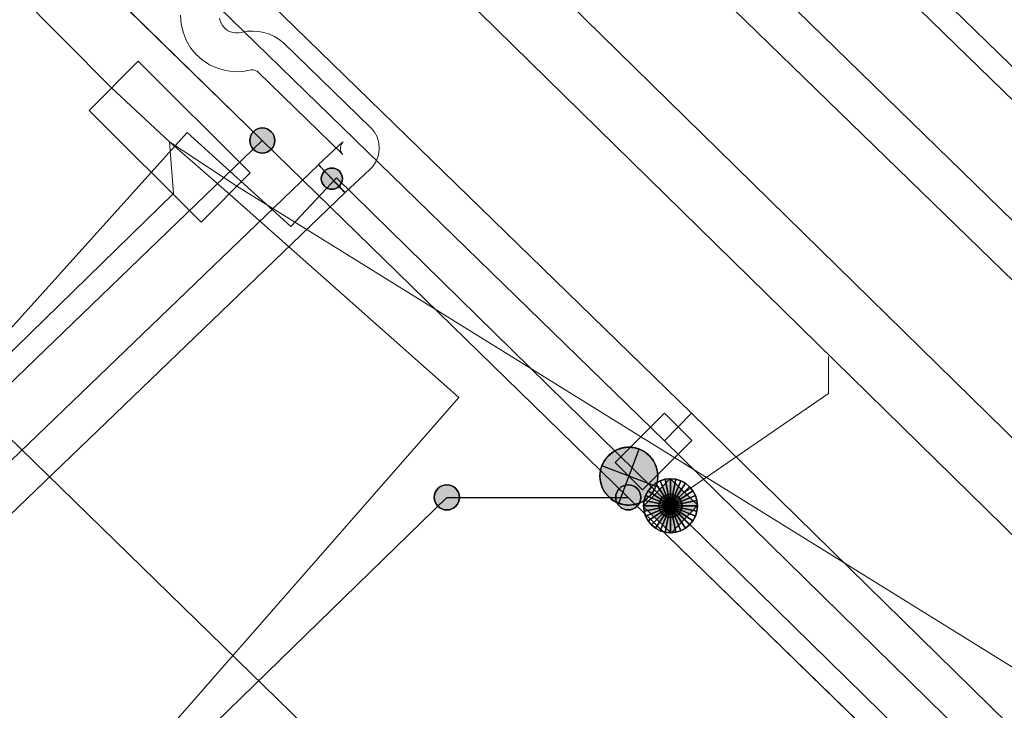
# Model space of a CAD drawing. Header units: metres. Extents: x 2695560 to 2696939, y 1260529 to 1262050.
# Tile 199 of 256: x 2695769 to 2695781, y 1260988 to 1260997. Entities that reach past the tile are written whole.
import ezdxf

# ---------------------------------------------------------------- set-up
doc = ezdxf.new("R2010")
doc.units = ezdxf.units.M
doc.linetypes.add('AUSGEZOGEN', pattern=[0])
for name, color, linetype in [('XR$1$AV_Grenzpunkte', 7, 'AUSGEZOGEN'), ('XR$1$AV_Linien (BB)', 7, 'AUSGEZOGEN'), ('XR$1$AW_LK_Einlaufschacht alt', 24, 'AUSGEZOGEN'), ('XR$1$EW_LK_Knoten', 1, 'AUSGEZOGEN'), ('XR$1$Liegenschaftsgrenzen', 7, 'AUSGEZOGEN'), ('XR$1$PFAV', 255, 'AUSGEZOGEN'), ('XR$1$PFAW', 255, 'AUSGEZOGEN'), ('XR$1$PFEW', 255, 'AUSGEZOGEN'), ('XR$1$RAEW', 8, 'AUSGEZOGEN'), ('XR$1$RP_Abstandslinie', 7, 'AUSGEZOGEN')]:
    doc.layers.add(name, color=color, linetype=linetype)
for name, color, linetype, lineweight in [('XR$2$ABW-Linie-R-genau', 4, 'AUSGEZOGEN', 18), ('XR$2$ABW-LinieFlaeche-R-genau', 4, 'AUSGEZOGEN', 18), ('XR$2$ABW-Punkt', 6, 'AUSGEZOGEN', 18), ('XR$2$ELE-LinieFlaeche-genau', 1, 'AUSGEZOGEN', 18), ('XR$2$GAS-Linie-genau', 12, 'AUSGEZOGEN', 18), ('XR$2$KOM-Flaeche-U-oberirdisch', 91, 'AUSGEZOGEN', 18), ('XR$2$KOM-Linie-U-genau', 91, 'AUSGEZOGEN', 18), ('XR$2$WAS-Linie-genau', 5, 'AUSGEZOGEN', 18)]:
    doc.layers.add(name, color=color, linetype=linetype, lineweight=lineweight)

# ---------------------------------------------------------------- blocks, each defined once
blk = doc.blocks.new('COMPLEXOBJECT_218')
at = {"layer": 'XR$1$AV_Linien (BB)', "color": 7, "linetype": 'AUSGEZOGEN', "transparency": 33554687}
blk.add_lwpolyline([(5745.99, 11020.1), (5770.73, 10995.95), (5775.47, 10991.33)], dxfattribs=at)
blk = doc.blocks.new('COMPLEXOBJECT_1283')
at = {"layer": 'XR$1$Liegenschaftsgrenzen', "color": 7, "linetype": 'AUSGEZOGEN', "transparency": 33554687}
blk.add_line((5745.99, 11020.1), (5770.73, 10995.95), dxfattribs=at)
blk = doc.blocks.new('BAV15')
at = {"layer": 'XR$1$PFAV', "transparency": 33554687}
blk.add_hatch(color=7, dxfattribs=at).paths.add_polyline_path([(0.5, 0), (0.49, 0.101), (0.459, 0.197), (0.41, 0.286), (0.344, 0.362), (0.264, 0.424), (0.174, 0.469), (0.076, 0.494), (-0.025, 0.499), (-0.125, 0.484), (-0.22, 0.449), (-0.306, 0.395), (-0.379, 0.326), (-0.437, 0.243), (-0.477, 0.15), (-0.497, 0.051), (-0.497, -0.051), (-0.477, -0.15), (-0.437, -0.243), (-0.379, -0.326), (-0.306, -0.395), (-0.22, -0.449), (-0.125, -0.484), (-0.025, -0.499), (0.076, -0.494), (0.174, -0.469), (0.264, -0.424), (0.344, -0.362), (0.41, -0.286), (0.459, -0.197), (0.49, -0.101)])
at = {"color": 7, "transparency": 33554687}
for start, end in [(90, 270), (270, 90)]:
    blk.add_arc((0, 0), 0.5, start, end, dxfattribs=at)
at = {"layer": 'XR$1$PFAV', "transparency": 33554687}
blk.add_circle((0, 0), 0.5, dxfattribs=at)
blk = doc.blocks.new('BAW2089')
at = {"layer": 'XR$1$PFAW', "transparency": 33554687}
blk.add_hatch(color=7, dxfattribs=at).paths.add_polyline_path([(-0.5, 0.5), (-0.5, -0.5), (0.5, -0.5), (0.5, 0.5)])
at = {"transparency": 33554687}
blk.add_lwpolyline([(-0.5, 0.5), (0.5, 0.5), (0.5, -0.5), (-0.5, -0.5), (-0.5, 0.5)], close=True, dxfattribs=at)
at = {"layer": 'XR$1$PFAW', "transparency": 33554687}
blk.add_lwpolyline([(-0.5, 0.5), (0.5, 0.5), (0.5, -0.5), (-0.5, -0.5), (-0.5, 0.5)], close=True, dxfattribs=at)
blk = doc.blocks.new('BEWLP2549_S')
at = {"layer": 'XR$1$PFEW', "transparency": 33554687}
blk.add_hatch(color=7, dxfattribs=at).paths.add_polyline_path([(0.5, 0), (0.49, 0.101), (0.459, 0.197), (0.41, 0.286), (0.344, 0.362), (0.264, 0.424), (0.174, 0.469), (0.076, 0.494), (-0.025, 0.499), (-0.125, 0.484), (-0.22, 0.449), (-0.306, 0.395), (-0.379, 0.326), (-0.437, 0.243), (-0.477, 0.15), (-0.497, 0.051), (-0.497, -0.051), (-0.477, -0.15), (-0.437, -0.243), (-0.379, -0.326), (-0.306, -0.395), (-0.22, -0.449), (-0.125, -0.484), (-0.025, -0.499), (0.076, -0.494), (0.174, -0.469), (0.264, -0.424), (0.344, -0.362), (0.41, -0.286), (0.459, -0.197), (0.49, -0.101)])
at = {"color": 1, "transparency": 33554687}
for p, q in [((0.354, -0.354), (-0.354, 0.354)), ((-0.354, -0.354), (0.354, 0.354))]:
    blk.add_line(p, q, dxfattribs=at)
for start, end in [(91.3809, 268.6191), (268.6191, 91.3809)]:
    blk.add_arc((0, 0), 0.5, start, end, dxfattribs=at)
at = {"layer": 'XR$1$PFEW', "transparency": 33554687}
blk.add_circle((0, 0), 0.5, dxfattribs=at)
blk = doc.blocks.new('BEW957')
at = {"layer": 'XR$1$RAEW', "transparency": 33554687}
blk.add_hatch(color=1, dxfattribs=at).paths.add_polyline_path([(-0.5, 0), (-0.497, -0.051), (-0.49, -0.101), (-0.477, -0.15), (-0.459, -0.197), (-0.437, -0.243), (-0.41, -0.286), (-0.379, -0.326), (-0.344, -0.362), (-0.306, -0.395), (-0.264, -0.424), (-0.22, -0.449), (-0.174, -0.469), (-0.125, -0.484), (-0.076, -0.494), (-0.025, -0.499), (0.025, -0.499), (0.076, -0.494), (0.125, -0.484), (0.174, -0.469), (0.22, -0.449), (0.264, -0.424), (0.306, -0.395), (0.344, -0.362), (0.379, -0.326), (0.41, -0.286), (0.437, -0.243), (0.459, -0.197), (0.477, -0.15), (0.49, -0.101), (0.497, -0.051), (0.5, 0), (0.497, 0.051), (0.49, 0.101), (0.477, 0.15), (0.459, 0.197), (0.437, 0.243), (0.41, 0.286), (0.379, 0.326), (0.344, 0.362), (0.306, 0.395), (0.264, 0.424), (0.22, 0.449), (0.174, 0.469), (0.125, 0.484), (0.076, 0.494), (0.025, 0.499), (-0.025, 0.499), (-0.076, 0.494), (-0.125, 0.484), (-0.174, 0.469), (-0.22, 0.449), (-0.264, 0.424), (-0.306, 0.395), (-0.344, 0.362), (-0.379, 0.326), (-0.41, 0.286), (-0.437, 0.243), (-0.459, 0.197), (-0.477, 0.15), (-0.49, 0.101), (-0.497, 0.051)])
at = {"color": 1, "transparency": 33554687}
for start, end in [(90, 180), (0, 90), (180, 270), (270, 0)]:
    blk.add_arc((0, 0), 0.5, start, end, dxfattribs=at)
at = {"layer": 'XR$1$RAEW', "color": 1, "transparency": 33554687}
blk.add_circle((0, 0), 0.5, dxfattribs=at)
blk = doc.blocks.new('ABW-SCHLAMMSAMMLER_RUND')
at = {"layer": 'XR$2$ABW-Punkt', "linetype": 'AUSGEZOGEN', "lineweight": 13, "transparency": 33554687}
for p, q in [((-70, 75, 2500), (70, 75, 2500)), ((-70, -75, 2500), (70, -75, 2500))]:
    blk.add_line(p, q, dxfattribs=at)
blk.add_polyline3d([(90, 0, 2500), (0, 0, 2500), (-90, 0, 2500)], dxfattribs=at)
at = {"layer": 'XR$2$ABW-Punkt', "linetype": 'AUSGEZOGEN', "lineweight": 25, "transparency": 33554687}
for points in [[(-57, 139, 2500), (0, 0, 2500), (-83, 125, 2500)], [(-57, 139), (0, 0), (-83, 125)], [(-57, 139, 2500), (-57, 139), (-83, 125), (-83, 125, 2500)], [(-29, 147, 2500), (0, 0, 2500), (-57, 139, 2500)], [(-29, 147), (0, 0), (-57, 139)], [(-29, 147, 2500), (-29, 147), (-57, 139), (-57, 139, 2500)], [(0, 150, 2500), (0, 0, 2500), (-29, 147, 2500)], [(0, 150), (0, 0), (-29, 147)], [(0, 150, 2500), (0, 150), (-29, 147), (-29, 147, 2500)], [(29, 147, 2500), (0, 0, 2500), (0, 150, 2500)], [(29, 147), (0, 0), (0, 150)], [(29, 147, 2500), (29, 147), (0, 150), (0, 150, 2500)], [(57, 139, 2500), (0, 0, 2500), (29, 147, 2500)], [(57, 139), (0, 0), (29, 147)], [(83, 125, 2500), (0, 0, 2500), (57, 139, 2500)], [(83, 125), (0, 0), (57, 139)], [(57, 139, 2500), (57, 139), (29, 147), (29, 147, 2500)], [(83, 125, 2500), (83, 125), (57, 139), (57, 139, 2500)], [(-147, 29, 2500), (0, 0, 2500), (-150, 0, 2500)], [(-147, 29), (0, 0), (-150, 0)], [(-147, 29, 2500), (-147, 29), (-150, 0), (-150, 0, 2500)], [(-150, 0, 2500), (0, 0, 2500), (-147, -29, 2500)], [(-150, 0), (0, 0), (-147, -29)], [(-139, 57, 2500), (0, 0, 2500), (-147, 29, 2500)], [(-139, 57), (0, 0), (-147, 29)], [(-139, 57, 2500), (-139, 57), (-147, 29), (-147, 29, 2500)], [(-147, -29, 2500), (0, 0, 2500), (-139, -57, 2500)], [(-147, -29), (0, 0), (-139, -57)], [(-125, 83, 2500), (0, 0, 2500), (-139, 57, 2500)], [(-125, 83), (0, 0), (-139, 57)], [(-125, 83, 2500), (-125, 83), (-139, 57), (-139, 57, 2500)], [(-139, -57, 2500), (0, 0, 2500), (-125, -83, 2500)], [(-139, -57), (0, 0), (-125, -83)], [(-106, 106, 2500), (0, 0, 2500), (-125, 83, 2500)], [(-106, 106), (0, 0), (-125, 83)], [(-106, 106, 2500), (-106, 106), (-125, 83), (-125, 83, 2500)], [(-125, -83, 2500), (0, 0, 2500), (-106, -106, 2500)], [(-125, -83), (0, 0), (-106, -106)], [(-83, 125, 2500), (0, 0, 2500), (-106, 106, 2500)], [(-83, 125), (0, 0), (-106, 106)], [(-83, 125, 2500), (-83, 125), (-106, 106), (-106, 106, 2500)], [(-106, -106, 2500), (0, 0, 2500), (-83, -125, 2500)], [(-106, -106), (0, 0), (-83, -125)], [(-83, -125, 2500), (0, 0, 2500), (-57, -139, 2500)], [(-83, -125), (0, 0), (-57, -139)], [(-57, -139, 2500), (0, 0, 2500), (-29, -147, 2500)], [(-57, -139), (0, 0), (-29, -147)], [(-29, -147, 2500), (0, 0, 2500), (0, -150, 2500)], [(-29, -147), (0, 0), (0, -150)], [(106, 106, 2500), (0, 0, 2500), (83, 125, 2500)], [(106, 106), (0, 0), (83, 125)], [(125, 83, 2500), (0, 0, 2500), (106, 106, 2500)], [(125, 83), (0, 0), (106, 106)], [(139, 57, 2500), (0, 0, 2500), (125, 83, 2500)], [(139, 57), (0, 0), (125, 83)], [(147, 29, 2500), (0, 0, 2500), (139, 57, 2500)], [(147, 29), (0, 0), (139, 57)], [(150, 0, 2500), (0, 0, 2500), (147, 29, 2500)], [(150, 0), (0, 0), (147, 29)], [(0, -150, 2500), (0, 0, 2500), (29, -147, 2500)], [(29, -147, 2500), (0, 0, 2500), (57, -139, 2500)], [(57, -139, 2500), (0, 0, 2500), (83, -125, 2500)], [(83, -125, 2500), (0, 0, 2500), (106, -106, 2500)], [(106, -106, 2500), (0, 0, 2500), (125, -83, 2500)], [(125, -83, 2500), (0, 0, 2500), (139, -57, 2500)], [(139, -57, 2500), (0, 0, 2500), (147, -29, 2500)], [(147, -29, 2500), (0, 0, 2500), (150, 0, 2500)], [(0, -150), (0, 0), (29, -147)], [(29, -147), (0, 0), (57, -139)], [(57, -139), (0, 0), (83, -125)], [(83, -125), (0, 0), (106, -106)], [(106, -106), (0, 0), (125, -83)], [(125, -83), (0, 0), (139, -57)], [(139, -57), (0, 0), (147, -29)], [(147, -29), (0, 0), (150, 0)], [(106, 106, 2500), (106, 106), (83, 125), (83, 125, 2500)], [(125, 83, 2500), (125, 83), (106, 106), (106, 106, 2500)], [(139, 57, 2500), (139, 57), (125, 83), (125, 83, 2500)], [(147, 29, 2500), (147, 29), (139, 57), (139, 57, 2500)], [(150, 0, 2500), (150, 0), (147, 29), (147, 29, 2500)], [(-150, 0, 2500), (-150, 0), (-147, -29), (-147, -29, 2500)], [(-147, -29, 2500), (-147, -29), (-139, -57), (-139, -57, 2500)], [(-139, -57, 2500), (-139, -57), (-125, -83), (-125, -83, 2500)], [(-125, -83, 2500), (-125, -83), (-106, -106), (-106, -106, 2500)], [(-106, -106, 2500), (-106, -106), (-83, -125), (-83, -125, 2500)], [(-83, -125, 2500), (-83, -125), (-57, -139), (-57, -139, 2500)], [(57, -139, 2500), (57, -139), (83, -125), (83, -125, 2500)], [(83, -125, 2500), (83, -125), (106, -106), (106, -106, 2500)], [(106, -106, 2500), (106, -106), (125, -83), (125, -83, 2500)], [(125, -83, 2500), (125, -83), (139, -57), (139, -57, 2500)], [(139, -57, 2500), (139, -57), (147, -29), (147, -29, 2500)], [(147, -29, 2500), (147, -29), (150, 0), (150, 0, 2500)], [(-57, -139, 2500), (-57, -139), (-29, -147), (-29, -147, 2500)], [(-29, -147, 2500), (-29, -147), (0, -150), (0, -150, 2500)], [(0, -150, 2500), (0, -150), (29, -147), (29, -147, 2500)], [(29, -147, 2500), (29, -147), (57, -139), (57, -139, 2500)]]:
    blk.add_3dface(points, dxfattribs=at)
blk = doc.blocks.new('ABW-DECKEL')
at = {"layer": 'XR$2$ABW-Punkt', "linetype": 'AUSGEZOGEN', "lineweight": 25, "transparency": 33554687}
for points in [[(-194, 291, 2500), (0, 0, 2500), (-247, 247, 2500)], [(-194, 291), (0, 0), (-247, 247)], [(-194, 291, 2500), (-194, 291), (-247, 247), (-247, 247, 2500)], [(-134, 323, 2500), (0, 0, 2500), (-194, 291, 2500)], [(-134, 323), (0, 0), (-194, 291)], [(-134, 323, 2500), (-134, 323), (-194, 291), (-194, 291, 2500)], [(-68, 343, 2500), (0, 0, 2500), (-134, 323, 2500)], [(-68, 343), (0, 0), (-134, 323)], [(-68, 343, 2500), (-68, 343), (-134, 323), (-134, 323, 2500)], [(0, 350, 2500), (0, 0, 2500), (-68, 343, 2500)], [(0, 350), (0, 0), (-68, 343)], [(0, 350, 2500), (0, 350), (-68, 343), (-68, 343, 2500)], [(68, 343, 2500), (0, 0, 2500), (0, 350, 2500)], [(68, 343), (0, 0), (0, 350)], [(68, 343, 2500), (68, 343), (0, 350), (0, 350, 2500)], [(134, 323, 2500), (0, 0, 2500), (68, 343, 2500)], [(134, 323), (0, 0), (68, 343)], [(194, 291, 2500), (0, 0, 2500), (134, 323, 2500)], [(194, 291), (0, 0), (134, 323)], [(247, 247, 2500), (0, 0, 2500), (194, 291, 2500)], [(247, 247), (0, 0), (194, 291)], [(134, 323, 2500), (134, 323), (68, 343), (68, 343, 2500)], [(194, 291, 2500), (194, 291), (134, 323), (134, 323, 2500)], [(247, 247, 2500), (247, 247), (194, 291), (194, 291, 2500)], [(-323, 134, 2500), (0, 0, 2500), (-343, 68, 2500)], [(-323, 134), (0, 0), (-343, 68)], [(-323, 134, 2500), (-323, 134), (-343, 68), (-343, 68, 2500)], [(-291, 194, 2500), (0, 0, 2500), (-323, 134, 2500)], [(-291, 194), (0, 0), (-323, 134)], [(-291, 194, 2500), (-291, 194), (-323, 134), (-323, 134, 2500)], [(-247, 247, 2500), (0, 0, 2500), (-291, 194, 2500)], [(-247, 247), (0, 0), (-291, 194)], [(-247, 247, 2500), (-247, 247), (-291, 194), (-291, 194, 2500)], [(291, 194, 2500), (0, 0, 2500), (247, 247, 2500)], [(291, 194), (0, 0), (247, 247)], [(323, 134, 2500), (0, 0, 2500), (291, 194, 2500)], [(323, 134), (0, 0), (291, 194)], [(343, 68, 2500), (0, 0, 2500), (323, 134, 2500)], [(343, 68), (0, 0), (323, 134)], [(291, 194, 2500), (291, 194), (247, 247), (247, 247, 2500)], [(323, 134, 2500), (323, 134), (291, 194), (291, 194, 2500)], [(343, 68, 2500), (343, 68), (323, 134), (323, 134, 2500)], [(-343, 68, 2500), (0, 0, 2500), (-350, 0, 2500)], [(-343, 68), (0, 0), (-350, 0)], [(-343, 68, 2500), (-343, 68), (-350, 0), (-350, 0, 2500)], [(-350, 0, 2500), (0, 0, 2500), (-343, -68, 2500)], [(-350, 0), (0, 0), (-343, -68)], [(-343, -68, 2500), (0, 0, 2500), (-323, -134, 2500)], [(-343, -68), (0, 0), (-323, -134)], [(-323, -134, 2500), (0, 0, 2500), (-291, -194, 2500)], [(-323, -134), (0, 0), (-291, -194)], [(-291, -194, 2500), (0, 0, 2500), (-247, -247, 2500)], [(-291, -194), (0, 0), (-247, -247)], [(-247, -247, 2500), (0, 0, 2500), (-194, -291, 2500)], [(-247, -247), (0, 0), (-194, -291)], [(-194, -291, 2500), (0, 0, 2500), (-134, -323, 2500)], [(-194, -291), (0, 0), (-134, -323)], [(-134, -323, 2500), (0, 0, 2500), (-68, -343, 2500)], [(-134, -323), (0, 0), (-68, -343)], [(-68, -343, 2500), (0, 0, 2500), (0, -350, 2500)], [(-68, -343), (0, 0), (0, -350)], [(350, 0, 2500), (0, 0, 2500), (343, 68, 2500)], [(350, 0), (0, 0), (343, 68)], [(0, -350, 2500), (0, 0, 2500), (68, -343, 2500)], [(68, -343, 2500), (0, 0, 2500), (134, -323, 2500)], [(134, -323, 2500), (0, 0, 2500), (194, -291, 2500)], [(194, -291, 2500), (0, 0, 2500), (247, -247, 2500)], [(247, -247, 2500), (0, 0, 2500), (291, -194, 2500)], [(291, -194, 2500), (0, 0, 2500), (323, -134, 2500)], [(323, -134, 2500), (0, 0, 2500), (343, -68, 2500)], [(343, -68, 2500), (0, 0, 2500), (350, 0, 2500)], [(0, -350), (0, 0), (68, -343)], [(68, -343), (0, 0), (134, -323)], [(134, -323), (0, 0), (194, -291)], [(194, -291), (0, 0), (247, -247)], [(247, -247), (0, 0), (291, -194)], [(291, -194), (0, 0), (323, -134)], [(323, -134), (0, 0), (343, -68)], [(343, -68), (0, 0), (350, 0)], [(350, 0, 2500), (350, 0), (343, 68), (343, 68, 2500)], [(-350, 0, 2500), (-350, 0), (-343, -68), (-343, -68, 2500)], [(-343, -68, 2500), (-343, -68), (-323, -134), (-323, -134, 2500)], [(323, -134, 2500), (323, -134), (343, -68), (343, -68, 2500)], [(343, -68, 2500), (343, -68), (350, 0), (350, 0, 2500)], [(-323, -134, 2500), (-323, -134), (-291, -194), (-291, -194, 2500)], [(-291, -194, 2500), (-291, -194), (-247, -247), (-247, -247, 2500)], [(-247, -247, 2500), (-247, -247), (-194, -291), (-194, -291, 2500)], [(194, -291, 2500), (194, -291), (247, -247), (247, -247, 2500)], [(247, -247, 2500), (247, -247), (291, -194), (291, -194, 2500)], [(291, -194, 2500), (291, -194), (323, -134), (323, -134, 2500)], [(-194, -291, 2500), (-194, -291), (-134, -323), (-134, -323, 2500)], [(-134, -323, 2500), (-134, -323), (-68, -343), (-68, -343, 2500)], [(-68, -343, 2500), (-68, -343), (0, -350), (0, -350, 2500)], [(0, -350, 2500), (0, -350), (68, -343), (68, -343, 2500)], [(68, -343, 2500), (68, -343), (134, -323), (134, -323, 2500)], [(134, -323, 2500), (134, -323), (194, -291), (194, -291, 2500)]]:
    blk.add_3dface(points, dxfattribs=at)

msp = doc.modelspace()

# ---------------------------------------------------------------- linework, layer by layer
at = {"layer": 'XR$1$AV_Linien (BB)', "color": 7, "linetype": 'AUSGEZOGEN', "transparency": 33554687}
msp.add_line((2695783.667, 1260994.091), (2695775.463, 1261002.089), dxfattribs=at)
for points in [[(2695757.8, 1260977.68), (2695759.4, 1260976.65), (2695768.48, 1260967.64), (2695771.47, 1260970.68), (2695762.28, 1260979.64), (2695774.09, 1260991.14), (2695776.44, 1260991.14)], [(2695776.44, 1260991.14), (2695784.181, 1260983.599), (2695793.819, 1260974.21), (2695812.44, 1260956.07)]]:
    msp.add_lwpolyline(points, dxfattribs=at)
at = {"layer": 'XR$1$Liegenschaftsgrenzen', "color": 7, "linetype": 'AUSGEZOGEN', "transparency": 33554687}
for p, q in [((2695772.58, 1261004.9), (2695786.14, 1260991.68)), ((2695771.7, 1260995.76), (2695754.86, 1260979.53)), ((2695776.44, 1260991.14), (2695771.7, 1260995.76)), ((2695776.44, 1260991.14), (2695784.181, 1260983.599))]:
    msp.add_line(p, q, dxfattribs=at)
msp.add_lwpolyline([(2695771.47, 1260970.68), (2695762.28, 1260979.64), (2695774.09, 1260991.14), (2695776.44, 1260991.14)], dxfattribs=at)
at = {"layer": 'XR$1$RP_Abstandslinie', "color": 7, "linetype": 'AUSGEZOGEN', "transparency": 33554687}
msp.add_lwpolyline([(2695856.7, 1260860.13), (2695857.75, 1260859.23), (2695879.05, 1260884.09), (2695849.73, 1260912.66), (2695820.73, 1260940.94), (2695782.41, 1260978.28), (2695744.56, 1261015.18)], dxfattribs=at)
at = {"layer": 'XR$2$ABW-Linie-R-genau', "linetype": 'AUSGEZOGEN', "transparency": 33554687}
msp.add_lwpolyline([(2695777.148, 1260991.192), (2695779.034, 1260992.487), (2695779.034, 1260992.962)], dxfattribs=at)
at = {"layer": 'XR$2$ABW-LinieFlaeche-R-genau', "linetype": 'AUSGEZOGEN', "transparency": 33554687}
msp.add_lwpolyline([(2695790.929, 1260981.331), (2695746.696, 1261024.673), (2695747.326, 1261025.315), (2695791.559, 1260981.973), (2695790.929, 1260981.331)], close=True, dxfattribs=at)
at = {"layer": 'XR$2$ELE-LinieFlaeche-genau', "linetype": 'AUSGEZOGEN', "transparency": 33554687}
for points in [[(2695776.91, 1260991.873), (2695770.975, 1260997.65), (2695771.323, 1260998.008), (2695777.258, 1260992.231), (2695776.91, 1260991.873)], [(2695758.803, 1260981.901), (2695758.862, 1260982.258), (2695758.877, 1260982.326), (2695758.908, 1260982.403), (2695758.949, 1260982.474), (2695758.998, 1260982.534), (2695772.427, 1260995.446), (2695772.773, 1260995.086), (2695759.366, 1260982.194), (2695759.361, 1260982.188), (2695759.358, 1260982.183), (2695759.357, 1260982.18), (2695759.354, 1260982.164), (2695759.297, 1260981.819), (2695758.803, 1260981.901)], [(2695776.27, 1260991.592), (2695776.907, 1260992.229), (2695777.261, 1260991.875), (2695776.624, 1260991.238), (2695776.27, 1260991.592)], [(2695782.366, 1260986.521), (2695776.909, 1260991.874), (2695777.259, 1260992.23), (2695782.716, 1260986.877), (2695782.366, 1260986.521)]]:
    msp.add_lwpolyline(points, close=True, dxfattribs=at)
msp.add_lwpolyline([(2695771.146, 1260997.344), (2695771.154, 1260997.309), (2695771.166, 1260997.278), (2695771.183, 1260997.25), (2695771.205, 1260997.223), (2695771.231, 1260997.199), (2695771.258, 1260997.181), (2695771.29, 1260997.166), (2695771.324, 1260997.157), (2695771.356, 1260997.153), (2695771.39, 1260997.154), (2695771.447, 1260997.164), (2695771.506, 1260997.174), (2695771.581, 1260997.178), (2695771.653, 1260997.171), (2695771.721, 1260997.158), (2695771.792, 1260997.136), (2695771.858, 1260997.105), (2695771.919, 1260997.067), (2695771.975, 1260997.023), (2695773.103, 1260995.927), (2695773.147, 1260995.879), (2695773.186, 1260995.807), (2695773.209, 1260995.731), (2695773.215, 1260995.648), (2695773.204, 1260995.569), (2695773.176, 1260995.493), (2695773.131, 1260995.424), (2695773.091, 1260995.383), (2695772.771, 1260995.084), (2695772.429, 1260995.448), (2695772.429, 1260995.448), (2695772.743, 1260995.743), (2695772.741, 1260995.74), (2695772.726, 1260995.717), (2695772.716, 1260995.691), (2695772.713, 1260995.666), (2695772.715, 1260995.637), (2695772.722, 1260995.613), (2695772.735, 1260995.589), (2695772.743, 1260995.581), (2695771.645, 1260996.647), (2695771.633, 1260996.657), (2695771.622, 1260996.663), (2695771.61, 1260996.668), (2695771.599, 1260996.672), (2695771.583, 1260996.675), (2695771.569, 1260996.676), (2695771.558, 1260996.676), (2695771.533, 1260996.672), (2695771.446, 1260996.656), (2695771.336, 1260996.651), (2695771.224, 1260996.665), (2695771.118, 1260996.696), (2695771.016, 1260996.741), (2695770.923, 1260996.803), (2695770.841, 1260996.877), (2695770.771, 1260996.962), (2695770.714, 1260997.06), (2695770.674, 1260997.165), (2695770.65, 1260997.272), (2695770.642, 1260997.382)], dxfattribs=at)
at = {"layer": 'XR$2$GAS-Linie-genau', "linetype": 'AUSGEZOGEN', "transparency": 33554687}
msp.add_line((2695773.135, 1261002.797), (2695792.816, 1260983.606), dxfattribs=at)
at = {"layer": 'XR$2$KOM-Flaeche-U-oberirdisch', "transparency": 33554687}
msp.add_lwpolyline([(2695769.456, 1260996.148), (2695770.908, 1260994.702), (2695771.543, 1260995.34), (2695770.091, 1260996.786), (2695769.456, 1260996.148)], close=True, dxfattribs=at)
at = {"layer": 'XR$2$KOM-Linie-U-genau', "linetype": 'AUSGEZOGEN', "transparency": 33554687}
msp.add_line((2695774.246, 1260992.434), (2695769.501, 1260987.019), dxfattribs=at)
for points in [[(2695755.947, 1261010.333), (2695769.748, 1260996.442), (2695770.499, 1260995.744)], [(2695768.54, 1261002.97), (2695771.832, 1261006.021), (2695785.408, 1260992.837)], [(2695767.078, 1260992.589), (2695767.609, 1260992.406), (2695770.729, 1260995.864), (2695772.071, 1260994.649), (2695772.66, 1260995.276), (2695782.907, 1260985.231)], [(2695770.499, 1260995.744), (2695770.552, 1260995.076), (2695767.951, 1260992.543)], [(2695782.113, 1260988.511), (2695771.369, 1260995.168), (2695770.499, 1260995.744)], [(2695770.499, 1260995.744), (2695771.236, 1260995.099), (2695774.246, 1260992.434)]]:
    msp.add_lwpolyline(points, dxfattribs=at)
at = {"layer": 'XR$2$WAS-Linie-genau', "linetype": 'AUSGEZOGEN', "transparency": 33554687}
msp.add_line((2695773.894, 1261001.262), (2695787.667, 1260987.873), dxfattribs=at)

# ---------------------------------------------------------------- block references
at = {"layer": 'XR$1$AV_Grenzpunkte', "color": 7, "linetype": 'AUSGEZOGEN', "lineweight": -3, "transparency": 33554687, "xscale": 0.3249999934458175, "yscale": 0.3249999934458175}
for p in [(2695771.7, 1260995.76), (2695774.09, 1260991.14), (2695776.44, 1260991.14)]:
    msp.add_blockref('BAV15', p, dxfattribs=at)
at = {"layer": 'XR$1$AV_Linien (BB)', "color": 7, "linetype": 'AUSGEZOGEN', "lineweight": -3, "transparency": 33554687}
msp.add_blockref('COMPLEXOBJECT_218', (2690000.97, 1249999.81), dxfattribs=at)
at = {"layer": 'XR$1$AW_LK_Einlaufschacht alt', "color": 24, "linetype": 'AUSGEZOGEN', "lineweight": -3, "transparency": 33554687, "xscale": 0.5000000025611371, "yscale": 0.5000000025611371, "rotation": 316.226968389}
msp.add_blockref('BAW2089', (2695776.988, 1260991.031), dxfattribs=at)
at = {"layer": 'XR$1$EW_LK_Knoten', "color": 1, "linetype": 'AUSGEZOGEN', "lineweight": -3, "transparency": 33554687, "xscale": 0.2749999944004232, "yscale": 0.2749999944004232}
msp.add_blockref('BEW957', (2695772.601, 1260995.266), dxfattribs=at)
at = {"layer": 'XR$1$EW_LK_Knoten', "color": 1, "linetype": 'AUSGEZOGEN', "lineweight": -3, "transparency": 33554687, "xscale": 0.749999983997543, "yscale": 0.749999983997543, "rotation": 24.3837}
msp.add_blockref('BEWLP2549_S', (2695776.448, 1260991.415), dxfattribs=at)
at = {"layer": 'XR$1$Liegenschaftsgrenzen', "color": 7, "linetype": 'AUSGEZOGEN', "lineweight": -3, "transparency": 33554687}
msp.add_blockref('COMPLEXOBJECT_1283', (2690000.97, 1249999.81), dxfattribs=at)
at = {"layer": 'XR$2$ABW-Punkt', "color": 6, "linetype": 'AUSGEZOGEN', "lineweight": 18, "transparency": 33554687, "xscale": 0.001, "yscale": 0.001, "zscale": 0.001, "rotation": 360}
for name in ['ABW-DECKEL', 'ABW-SCHLAMMSAMMLER_RUND']:
    msp.add_blockref(name, (2695776.987, 1260991.031), dxfattribs=at)

doc.saveas('drawing.dxf')
